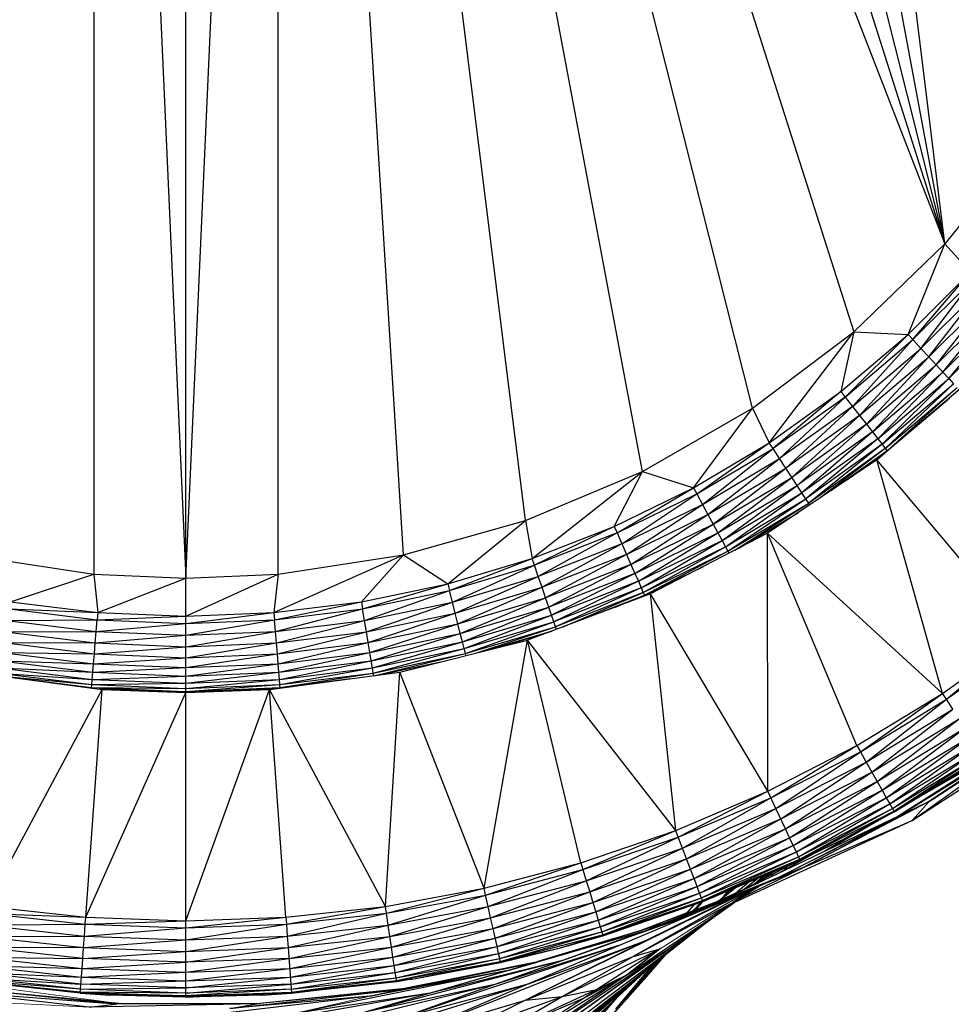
# Paper-space layout '_Right' of a CAD drawing. Header units: millimetres. Extents: x -464 to -1, y 0 to 650.
# Tile 47 of 50: x -22 to -10, y 517 to 530. Entities that reach past the tile are written whole.
import ezdxf

# ---------------------------------------------------------------- set-up
doc = ezdxf.new("R2010")
doc.units = ezdxf.units.MM

psp = doc.layouts.new('_Right')

# ---------------------------------------------------------------- linework, layer by layer
at = {"color": 7, "linetype": 'Continuous', "lineweight": 25}
for p, q in [((-19.811, 516.708), (-19.811, 554.708)), ((-21.021, 549.153), (-19.811, 522.208)), ((-21.021, 549.153), (-21.021, 522.262)), ((-19.811, 522.208), (-18.601, 549.153)), ((-15.352, 522.965), (-18.601, 549.153)), ((-13.818, 523.611), (-18.601, 549.153)), ((-18.601, 549.153), (-9.846, 526.6)), ((-18.601, 549.153), (-11.043, 525.442)), ((-16.955, 522.513), (-18.601, 549.153)), ((-18.601, 522.262), (-18.601, 549.153)), ((-12.374, 524.441), (-18.601, 549.153)), ((-9.846, 526.6), (-16.955, 548.902)), ((-9.846, 526.6), (-15.352, 548.45)), ((-9.846, 526.6), (-13.818, 547.804)), ((-9.846, 526.6), (-12.374, 546.974)), ((-8.801, 527.896), (-9.846, 526.6)), ((-11.043, 525.442), (-9.846, 526.6)), ((-10.329, 525.408), (-9.846, 526.6)), ((-9.846, 526.6), (-9.511, 526.226)), ((-10.329, 525.408), (-9.511, 526.226)), ((-10.267, 525.34), (-9.511, 526.226)), ((-10.267, 525.34), (-9.443, 526.163)), ((-10.161, 525.225), (-9.443, 526.163)), ((-10.161, 525.225), (-9.328, 526.057)), ((-10.058, 525.113), (-9.328, 526.057)), ((-10.058, 525.113), (-9.216, 525.955)), ((-9.961, 525.008), (-9.216, 525.955)), ((-9.961, 525.008), (-9.111, 525.858)), ((-9.873, 524.912), (-9.111, 525.858)), ((-9.873, 524.912), (-9.015, 525.769)), ((-9.796, 524.829), (-9.015, 525.769)), ((-9.796, 524.829), (-8.932, 525.693)), ((-12.374, 524.441), (-11.043, 525.442)), ((-12.154, 523.987), (-11.043, 525.442)), ((-11.043, 525.442), (-11.212, 524.66)), ((-11.043, 525.442), (-10.329, 525.408)), ((-11.212, 524.66), (-10.329, 525.408)), ((-11.155, 524.587), (-10.329, 525.408)), ((-11.155, 524.587), (-10.267, 525.34)), ((-11.059, 524.464), (-10.267, 525.34)), ((-10.329, 525.408), (-10.267, 525.34)), ((-10.267, 525.34), (-10.161, 525.225)), ((-11.059, 524.464), (-10.161, 525.225)), ((-10.966, 524.344), (-10.161, 525.225)), ((-10.161, 525.225), (-10.058, 525.113)), ((-10.966, 524.344), (-10.058, 525.113)), ((-10.878, 524.231), (-10.058, 525.113)), ((-10.058, 525.113), (-9.961, 525.008)), ((-10.878, 524.231), (-9.961, 525.008)), ((-10.798, 524.128), (-9.961, 525.008)), ((-10.798, 524.128), (-9.873, 524.912)), ((-10.729, 524.039), (-9.873, 524.912)), ((-9.961, 525.008), (-9.873, 524.912)), ((-9.873, 524.912), (-9.796, 524.829)), ((-9.429, 524.881), (-10.742, 523.76)), ((-10.729, 524.039), (-9.796, 524.829)), ((-10.672, 523.966), (-9.796, 524.829)), ((-9.796, 524.829), (-9.733, 524.76)), ((-12.154, 523.987), (-11.212, 524.66)), ((-11.212, 524.66), (-12.103, 523.91)), ((-11.212, 524.66), (-11.155, 524.587)), ((-10.672, 523.966), (-9.733, 524.76)), ((-10.63, 523.911), (-9.733, 524.76)), ((-10.63, 523.911), (-9.687, 524.71)), ((-10.606, 523.882), (-9.687, 524.71)), ((-11.155, 524.587), (-12.103, 523.91)), ((-11.155, 524.587), (-12.018, 523.779)), ((-11.155, 524.587), (-11.059, 524.464)), ((-10.606, 523.882), (-9.784, 524.578)), ((-13.818, 523.611), (-12.374, 524.441)), ((-13.148, 523.395), (-12.374, 524.441)), ((-12.374, 524.441), (-12.154, 523.987)), ((-11.059, 524.464), (-12.018, 523.779)), ((-11.059, 524.464), (-11.935, 523.652)), ((-11.059, 524.464), (-10.966, 524.344)), ((-10.966, 524.344), (-11.935, 523.652)), ((-10.966, 524.344), (-11.856, 523.532)), ((-10.966, 524.344), (-10.878, 524.231)), ((-10.878, 524.231), (-11.856, 523.532)), ((-10.878, 524.231), (-11.785, 523.423)), ((-10.798, 524.128), (-11.785, 523.423)), ((-10.798, 524.128), (-11.724, 523.329)), ((-10.878, 524.231), (-10.798, 524.128)), ((-10.798, 524.128), (-10.729, 524.039)), ((-10.729, 524.039), (-11.724, 523.329)), ((-10.729, 524.039), (-11.673, 523.251)), ((-10.729, 524.039), (-10.672, 523.966)), ((-13.148, 523.395), (-12.154, 523.987)), ((-13.104, 523.314), (-12.154, 523.987)), ((-13.104, 523.314), (-12.103, 523.91)), ((-13.03, 523.176), (-12.103, 523.91)), ((-12.103, 523.91), (-12.154, 523.987)), ((-12.018, 523.779), (-12.103, 523.91)), ((-10.672, 523.966), (-11.673, 523.251)), ((-10.672, 523.966), (-11.635, 523.194)), ((-10.63, 523.911), (-11.635, 523.194)), ((-10.63, 523.911), (-11.483, 523.262)), ((-10.606, 523.882), (-11.336, 523.361)), ((-11.125, 523.502), (-10.606, 523.882)), ((-10.742, 523.76), (-10.606, 523.882)), ((-10.672, 523.966), (-10.63, 523.911)), ((-10.63, 523.911), (-10.606, 523.882)), ((-10.604, 523.878), (-10.606, 523.882)), ((-13.03, 523.176), (-12.018, 523.779)), ((-12.957, 523.043), (-12.018, 523.779)), ((-10.742, 523.76), (-12.175, 522.797)), ((-11.935, 523.652), (-12.018, 523.779)), ((-9.879, 520.696), (-10.742, 523.76)), ((-8.81, 521.461), (-10.742, 523.76)), ((-15.352, 522.965), (-13.818, 523.611)), ((-15.265, 522.466), (-13.818, 523.611)), ((-14.187, 522.887), (-13.818, 523.611)), ((-13.818, 523.611), (-13.148, 523.395)), ((-12.957, 523.043), (-11.935, 523.652)), ((-12.889, 522.917), (-11.935, 523.652)), ((-11.785, 523.423), (-11.935, 523.652)), ((-12.889, 522.917), (-11.856, 523.532)), ((-12.827, 522.802), (-11.856, 523.532)), ((-14.187, 522.887), (-13.148, 523.395)), ((-14.15, 522.802), (-13.148, 523.395)), ((-13.148, 523.395), (-13.104, 523.314)), ((-12.827, 522.802), (-11.785, 523.423)), ((-12.773, 522.703), (-11.785, 523.423)), ((-11.724, 523.329), (-11.785, 523.423)), ((-14.15, 522.802), (-13.104, 523.314)), ((-14.087, 522.659), (-13.104, 523.314)), ((-13.104, 523.314), (-13.03, 523.176)), ((-12.773, 522.703), (-11.724, 523.329)), ((-12.729, 522.621), (-11.724, 523.329)), ((-12.729, 522.621), (-11.673, 523.251)), ((-12.697, 522.561), (-11.673, 523.251)), ((-11.673, 523.251), (-11.724, 523.329)), ((-11.635, 523.194), (-11.673, 523.251)), ((-14.087, 522.659), (-13.03, 523.176)), ((-14.027, 522.52), (-13.03, 523.176)), ((-13.03, 523.176), (-12.957, 523.043)), ((-12.697, 522.561), (-11.635, 523.194)), ((-12.603, 522.576), (-11.635, 523.194)), ((-11.62, 523.17), (-11.635, 523.194)), ((-16.955, 522.513), (-15.352, 522.965)), ((-16.374, 522.136), (-15.352, 522.965)), ((-15.352, 522.965), (-15.265, 522.466)), ((-14.027, 522.52), (-12.957, 523.043)), ((-13.969, 522.389), (-12.957, 523.043)), ((-12.957, 523.043), (-12.889, 522.917)), ((-12.563, 522.596), (-11.768, 523.07)), ((-15.265, 522.466), (-14.187, 522.887)), ((-14.187, 522.887), (-15.235, 522.379)), ((-14.187, 522.887), (-14.15, 522.802)), ((-13.969, 522.389), (-12.889, 522.917)), ((-13.917, 522.27), (-12.889, 522.917)), ((-12.889, 522.917), (-12.827, 522.802)), ((-14.15, 522.802), (-15.235, 522.379)), ((-14.15, 522.802), (-15.185, 522.231)), ((-14.15, 522.802), (-14.027, 522.52)), ((-13.917, 522.27), (-12.827, 522.802)), ((-13.871, 522.167), (-12.827, 522.802)), ((-13.871, 522.167), (-12.773, 522.703)), ((-13.834, 522.081), (-12.773, 522.703)), ((-12.175, 522.797), (-13.71, 522.004)), ((-12.827, 522.802), (-12.773, 522.703)), ((-12.773, 522.703), (-12.729, 522.621)), ((-12.171, 519.41), (-12.175, 522.797)), ((-11.002, 520.011), (-12.175, 522.797)), ((-9.879, 520.696), (-12.175, 522.797)), ((-14.087, 522.659), (-15.185, 522.231)), ((-14.087, 522.659), (-15.135, 522.088)), ((-13.834, 522.081), (-12.729, 522.621)), ((-13.806, 522.019), (-12.729, 522.621)), ((-12.729, 522.621), (-12.697, 522.561)), ((-22.667, 522.513), (-21.021, 522.262)), ((-18.655, 521.756), (-16.955, 522.513)), ((-18.601, 522.262), (-16.955, 522.513)), ((-17.507, 521.899), (-16.955, 522.513)), ((-16.955, 522.513), (-16.374, 522.136)), ((-16.374, 522.136), (-15.265, 522.466)), ((-16.352, 522.047), (-15.265, 522.466)), ((-15.235, 522.379), (-15.265, 522.466)), ((-14.027, 522.52), (-15.135, 522.088)), ((-14.027, 522.52), (-15.089, 521.952)), ((-14.027, 522.52), (-13.969, 522.389)), ((-13.806, 522.019), (-12.697, 522.561)), ((-13.791, 521.984), (-12.697, 522.561)), ((-12.697, 522.561), (-12.682, 522.535)), ((-16.352, 522.047), (-15.235, 522.379)), ((-16.313, 521.895), (-15.235, 522.379)), ((-15.185, 522.231), (-15.235, 522.379)), ((-13.969, 522.389), (-15.089, 521.952)), ((-13.969, 522.389), (-15.046, 521.829)), ((-13.969, 522.389), (-13.917, 522.27)), ((-13.791, 521.984), (-13.015, 522.363)), ((-22.115, 521.899), (-21.021, 522.262)), ((-21.021, 522.262), (-19.811, 522.208)), ((-21.021, 522.262), (-20.967, 521.756)), ((-20.967, 521.756), (-19.811, 522.208)), ((-19.811, 522.208), (-18.601, 522.262)), ((-19.811, 521.708), (-18.601, 522.262)), ((-18.601, 522.262), (-18.655, 521.756)), ((-16.313, 521.895), (-15.185, 522.231)), ((-16.276, 521.748), (-15.185, 522.231)), ((-15.135, 522.088), (-15.185, 522.231)), ((-13.917, 522.27), (-15.046, 521.829)), ((-13.917, 522.27), (-15.01, 521.722)), ((-13.917, 522.27), (-13.871, 522.167)), ((-17.507, 521.899), (-16.374, 522.136)), ((-17.492, 521.807), (-16.374, 522.136)), ((-16.374, 522.136), (-16.352, 522.047)), ((-16.276, 521.748), (-15.135, 522.088)), ((-16.241, 521.609), (-15.135, 522.088)), ((-15.089, 521.952), (-15.135, 522.088)), ((-13.871, 522.167), (-15.01, 521.722)), ((-13.871, 522.167), (-14.98, 521.634)), ((-13.834, 522.081), (-14.98, 521.634)), ((-13.834, 522.081), (-14.957, 521.569)), ((-13.871, 522.167), (-13.834, 522.081)), ((-13.834, 522.081), (-13.806, 522.019)), ((-17.492, 521.807), (-16.352, 522.047)), ((-17.466, 521.654), (-16.352, 522.047)), ((-16.313, 521.895), (-16.352, 522.047)), ((-16.241, 521.609), (-15.089, 521.952)), ((-16.209, 521.483), (-15.089, 521.952)), ((-13.71, 522.004), (-15.325, 521.394)), ((-15.046, 521.829), (-15.089, 521.952)), ((-13.806, 522.019), (-14.957, 521.569)), ((-14.856, 521.571), (-13.806, 522.019)), ((-14.598, 521.669), (-13.791, 521.984)), ((-14.185, 521.825), (-13.791, 521.984)), ((-13.806, 522.019), (-13.791, 521.984)), ((-13.71, 522.004), (-13.791, 521.984)), ((-13.787, 521.975), (-13.791, 521.984)), ((-12.171, 519.41), (-13.71, 522.004)), ((-13.381, 518.895), (-13.71, 522.004)), ((-22.131, 521.807), (-20.975, 521.663)), ((-22.131, 521.807), (-20.967, 521.756)), ((-22.115, 521.899), (-20.967, 521.756)), ((-18.655, 521.756), (-17.507, 521.899)), ((-18.647, 521.663), (-17.507, 521.899)), ((-18.647, 521.663), (-17.492, 521.807)), ((-18.634, 521.508), (-17.492, 521.807)), ((-17.507, 521.899), (-17.492, 521.807)), ((-17.466, 521.654), (-17.492, 521.807)), ((-17.466, 521.654), (-16.313, 521.895)), ((-17.441, 521.504), (-16.313, 521.895)), ((-16.276, 521.748), (-16.313, 521.895)), ((-16.209, 521.483), (-15.046, 521.829)), ((-16.181, 521.374), (-15.046, 521.829)), ((-15.01, 521.722), (-15.046, 521.829)), ((-20.967, 521.756), (-20.975, 521.663)), ((-20.975, 521.663), (-19.811, 521.708)), ((-20.967, 521.756), (-19.811, 521.708)), ((-19.811, 521.708), (-18.655, 521.756)), ((-19.811, 521.615), (-18.655, 521.756)), ((-18.655, 521.756), (-18.647, 521.663)), ((-17.441, 521.504), (-16.276, 521.748)), ((-17.417, 521.362), (-16.276, 521.748)), ((-16.241, 521.609), (-16.276, 521.748)), ((-16.181, 521.374), (-15.01, 521.722)), ((-16.158, 521.283), (-15.01, 521.722)), ((-14.98, 521.634), (-15.01, 521.722)), ((-22.156, 521.654), (-20.975, 521.663)), ((-22.156, 521.654), (-20.988, 521.508)), ((-20.988, 521.508), (-20.975, 521.663)), ((-20.988, 521.508), (-19.811, 521.615)), ((-20.975, 521.663), (-19.811, 521.615)), ((-19.811, 521.459), (-18.647, 521.663)), ((-19.811, 521.615), (-18.647, 521.663)), ((-18.634, 521.508), (-18.647, 521.663)), ((-18.634, 521.508), (-17.466, 521.654)), ((-18.622, 521.357), (-17.466, 521.654)), ((-17.441, 521.504), (-17.466, 521.654)), ((-17.417, 521.362), (-16.241, 521.609)), ((-17.396, 521.234), (-16.241, 521.609)), ((-16.209, 521.483), (-16.241, 521.609)), ((-16.158, 521.283), (-14.98, 521.634)), ((-16.141, 521.217), (-14.98, 521.634)), ((-16.141, 521.217), (-14.957, 521.569)), ((-15.991, 521.227), (-14.957, 521.569)), ((-14.957, 521.569), (-14.98, 521.634)), ((-14.946, 521.537), (-14.957, 521.569)), ((-22.181, 521.504), (-20.988, 521.508)), ((-22.181, 521.504), (-21, 521.357)), ((-21, 521.357), (-20.988, 521.508)), ((-21, 521.357), (-19.811, 521.459)), ((-20.988, 521.508), (-19.811, 521.459)), ((-19.811, 521.459), (-18.634, 521.508)), ((-19.811, 521.307), (-18.634, 521.508)), ((-18.622, 521.357), (-18.634, 521.508)), ((-18.622, 521.357), (-17.441, 521.504)), ((-18.61, 521.214), (-17.441, 521.504)), ((-17.417, 521.362), (-17.441, 521.504)), ((-17.396, 521.234), (-16.209, 521.483)), ((-17.377, 521.123), (-16.209, 521.483)), ((-16.181, 521.374), (-16.209, 521.483)), ((-15.889, 521.252), (-14.998, 521.518)), ((-15.693, 521.302), (-15.008, 521.514)), ((-9.879, 520.696), (-8.81, 521.461)), ((-9.828, 520.619), (-8.81, 521.461)), ((-22.205, 521.362), (-21.012, 521.214)), ((-22.205, 521.362), (-21, 521.357)), ((-21.012, 521.214), (-21, 521.357)), ((-21.012, 521.214), (-19.811, 521.307)), ((-21, 521.357), (-19.811, 521.307)), ((-19.811, 521.164), (-18.622, 521.357)), ((-19.811, 521.307), (-18.622, 521.357)), ((-18.61, 521.214), (-18.622, 521.357)), ((-18.61, 521.214), (-17.417, 521.362)), ((-18.599, 521.084), (-17.417, 521.362)), ((-17.396, 521.234), (-17.417, 521.362)), ((-17.377, 521.123), (-16.181, 521.374)), ((-17.362, 521.031), (-16.181, 521.374)), ((-17.362, 521.031), (-16.158, 521.283)), ((-17.351, 520.963), (-16.158, 521.283)), ((-17, 520.973), (-15.325, 521.394)), ((-16.158, 521.283), (-16.181, 521.374)), ((-16.141, 521.217), (-16.158, 521.283)), ((-15.897, 518.138), (-15.325, 521.394)), ((-14.625, 518.471), (-15.325, 521.394)), ((-13.381, 518.895), (-15.325, 521.394)), ((-9.828, 520.619), (-8.753, 521.388)), ((-22.226, 521.234), (-21.023, 521.084)), ((-22.226, 521.234), (-21.012, 521.214)), ((-21.023, 521.084), (-21.012, 521.214)), ((-21.023, 521.084), (-19.811, 521.164)), ((-21.012, 521.214), (-19.811, 521.164)), ((-19.811, 521.164), (-18.61, 521.214)), ((-19.811, 521.034), (-18.61, 521.214)), ((-18.599, 521.084), (-18.61, 521.214)), ((-18.599, 521.084), (-17.396, 521.234)), ((-18.59, 520.972), (-17.396, 521.234)), ((-17.377, 521.123), (-17.396, 521.234)), ((-17.351, 520.963), (-16.141, 521.217)), ((-17.325, 520.931), (-16.141, 521.217)), ((-16.135, 521.191), (-16.141, 521.217)), ((-22.26, 521.031), (-21.04, 520.879)), ((-22.26, 521.031), (-21.032, 520.972)), ((-22.245, 521.123), (-21.032, 520.972)), ((-22.245, 521.123), (-21.023, 521.084)), ((-21.032, 520.972), (-21.023, 521.084)), ((-21.032, 520.972), (-19.811, 521.034)), ((-21.023, 521.084), (-19.811, 521.034)), ((-19.811, 521.034), (-18.599, 521.084)), ((-19.811, 520.921), (-18.599, 521.084)), ((-18.59, 520.972), (-18.599, 521.084)), ((-18.59, 520.972), (-17.377, 521.123)), ((-18.582, 520.879), (-17.377, 521.123)), ((-18.582, 520.879), (-17.362, 521.031)), ((-18.577, 520.811), (-17.362, 521.031)), ((-17.362, 521.031), (-17.377, 521.123)), ((-17.351, 520.963), (-17.362, 521.031)), ((-17.318, 520.932), (-16.404, 521.123)), ((-22.622, 520.973), (-20.91, 520.748)), ((-22.271, 520.963), (-21.045, 520.811)), ((-22.271, 520.963), (-21.04, 520.879)), ((-22.223, 520.921), (-21.045, 520.811)), ((-21.04, 520.879), (-21.032, 520.972)), ((-21.04, 520.879), (-19.811, 520.921)), ((-21.032, 520.972), (-19.811, 520.921)), ((-19.811, 520.828), (-18.59, 520.972)), ((-19.811, 520.921), (-18.59, 520.972)), ((-18.712, 520.748), (-17, 520.973)), ((-18.582, 520.879), (-18.59, 520.972)), ((-18.577, 520.811), (-17.351, 520.963)), ((-18.573, 520.773), (-17.351, 520.963)), ((-17.345, 520.928), (-17.351, 520.963)), ((-17.19, 517.899), (-17, 520.973)), ((-15.897, 518.138), (-17, 520.973)), ((-21.978, 520.889), (-21.049, 520.773)), ((-21.403, 520.813), (-21.049, 520.773)), ((-21.049, 520.766), (-21.045, 520.811)), ((-21.049, 520.773), (-19.811, 520.722)), ((-21.049, 520.773), (-19.811, 520.76)), ((-21.045, 520.811), (-21.04, 520.879)), ((-21.045, 520.811), (-19.811, 520.828)), ((-21.045, 520.811), (-19.811, 520.76)), ((-21.04, 520.879), (-19.811, 520.828)), ((-19.811, 520.828), (-18.582, 520.879)), ((-19.811, 520.76), (-18.582, 520.879)), ((-19.811, 520.722), (-18.577, 520.811)), ((-19.811, 520.76), (-18.577, 520.811)), ((-19.811, 520.708), (-18.573, 520.773)), ((-19.811, 520.722), (-18.573, 520.773)), ((-18.577, 520.811), (-18.582, 520.879)), ((-18.573, 520.766), (-18.577, 520.811)), ((-18.573, 520.773), (-17.644, 520.889)), ((-22.432, 517.899), (-20.91, 520.748)), ((-21.125, 517.756), (-20.91, 520.748)), ((-21.125, 517.756), (-19.811, 520.708)), ((-20.976, 520.757), (-19.811, 520.722)), ((-20.967, 520.755), (-19.811, 520.708)), ((-20.91, 520.748), (-19.811, 520.708)), ((-19.811, 520.708), (-18.655, 520.755)), ((-19.811, 520.708), (-18.712, 520.748)), ((-19.811, 517.708), (-18.712, 520.748)), ((-18.497, 517.756), (-18.712, 520.748)), ((-17.19, 517.899), (-18.712, 520.748)), ((-11.002, 520.011), (-9.879, 520.696)), ((-10.956, 519.93), (-9.879, 520.696)), ((-9.828, 520.619), (-9.879, 520.696)), ((-10.956, 519.93), (-9.828, 520.619)), ((-10.88, 519.794), (-9.828, 520.619)), ((-9.742, 520.489), (-9.828, 520.619)), ((-10.88, 519.794), (-9.742, 520.489)), ((-10.806, 519.662), (-9.742, 520.489)), ((-10.806, 519.662), (-9.658, 520.362)), ((-10.735, 519.537), (-9.658, 520.362)), ((-10.463, 519.078), (-8.498, 520.304)), ((-10.277, 519.025), (-8.383, 520.26)), ((-10.05, 519.282), (-8.437, 520.338)), ((-8.498, 520.304), (-10.05, 519.282)), ((-10.735, 519.537), (-9.579, 520.242)), ((-10.672, 519.423), (-9.579, 520.242)), ((-10.672, 519.423), (-9.507, 520.133)), ((-10.617, 519.325), (-9.507, 520.133)), ((-10.277, 519.025), (-8.605, 520.227)), ((-12.171, 519.41), (-11.002, 520.011)), ((-12.132, 519.326), (-11.002, 520.011)), ((-11.002, 520.011), (-10.956, 519.93)), ((-10.617, 519.325), (-9.445, 520.04)), ((-10.571, 519.244), (-9.445, 520.04)), ((-8.922, 520.066), (-10.463, 519.078)), ((-8.922, 520.066), (-10.233, 519.308)), ((-12.132, 519.326), (-10.956, 519.93)), ((-12.065, 519.185), (-10.956, 519.93)), ((-10.956, 519.93), (-10.88, 519.794)), ((-10.571, 519.244), (-9.394, 519.962)), ((-10.537, 519.184), (-9.394, 519.962)), ((-10.537, 519.184), (-9.356, 519.905)), ((-10.519, 519.151), (-9.356, 519.905)), ((-10.519, 519.151), (-9.335, 519.873)), ((-10.512, 519.139), (-9.335, 519.873)), ((-12.065, 519.185), (-10.88, 519.794)), ((-12.001, 519.047), (-10.88, 519.794)), ((-10.88, 519.794), (-10.806, 519.662)), ((-10.512, 519.139), (-9.463, 519.773)), ((-12.001, 519.047), (-10.806, 519.662)), ((-11.94, 518.917), (-10.806, 519.662)), ((-10.806, 519.662), (-10.735, 519.537)), ((-11.94, 518.917), (-10.735, 519.537)), ((-11.885, 518.799), (-10.735, 519.537)), ((-10.735, 519.537), (-10.672, 519.423)), ((-13.381, 518.895), (-12.171, 519.41)), ((-13.348, 518.809), (-12.171, 519.41)), ((-12.065, 519.185), (-12.171, 519.41)), ((-11.885, 518.799), (-10.672, 519.423)), ((-11.837, 518.697), (-10.672, 519.423)), ((-10.672, 519.423), (-10.617, 519.325)), ((-13.348, 518.809), (-12.132, 519.326)), ((-13.292, 518.663), (-12.132, 519.326)), ((-12.008, 518.289), (-10.05, 519.282)), ((-11.837, 518.697), (-10.617, 519.325)), ((-11.797, 518.613), (-10.617, 519.325)), ((-11.797, 518.613), (-10.571, 519.244)), ((-11.768, 518.551), (-10.571, 519.244)), ((-11.69, 518.417), (-9.991, 519.311)), ((-10.05, 519.282), (-11.69, 518.417)), ((-10.617, 519.325), (-10.571, 519.244)), ((-10.571, 519.244), (-10.537, 519.184)), ((-10.463, 519.078), (-10.05, 519.282)), ((-10.277, 519.025), (-10.054, 519.277)), ((-10.05, 519.282), (-9.991, 519.311)), ((-13.292, 518.663), (-12.065, 519.185)), ((-13.238, 518.522), (-12.065, 519.185)), ((-11.94, 518.917), (-12.065, 519.185)), ((-11.768, 518.551), (-10.537, 519.184)), ((-11.752, 518.517), (-10.537, 519.184)), ((-11.752, 518.517), (-10.519, 519.151)), ((-11.185, 518.779), (-10.519, 519.151)), ((-11.185, 518.779), (-10.512, 519.139)), ((-10.537, 519.184), (-10.519, 519.151)), ((-10.519, 519.151), (-10.512, 519.139)), ((-13.238, 518.522), (-12.001, 519.047)), ((-13.187, 518.388), (-12.001, 519.047)), ((-10.463, 519.078), (-12.689, 518.019)), ((-12.595, 517.957), (-10.277, 519.025)), ((-10.463, 519.078), (-12.011, 518.288)), ((-11.634, 518.441), (-10.277, 519.025)), ((-10.679, 519.049), (-11.402, 518.631)), ((-14.625, 518.471), (-13.381, 518.895)), ((-14.599, 518.382), (-13.381, 518.895)), ((-13.348, 518.809), (-13.381, 518.895)), ((-13.187, 518.388), (-11.94, 518.917)), ((-13.14, 518.266), (-11.94, 518.917)), ((-11.885, 518.799), (-11.94, 518.917)), ((-10.881, 518.941), (-11.422, 518.622)), ((-14.599, 518.382), (-13.348, 518.809)), ((-14.554, 518.233), (-13.348, 518.809)), ((-13.292, 518.663), (-13.348, 518.809)), ((-13.14, 518.266), (-11.885, 518.799)), ((-13.1, 518.161), (-11.885, 518.799)), ((-13.1, 518.161), (-11.837, 518.697)), ((-13.067, 518.074), (-11.837, 518.697)), ((-11.837, 518.697), (-11.885, 518.799)), ((-11.797, 518.613), (-11.837, 518.697)), ((-11.752, 518.517), (-11.185, 518.779)), ((-11.746, 518.504), (-11.185, 518.779)), ((-14.554, 518.233), (-13.292, 518.663)), ((-14.51, 518.088), (-13.292, 518.663)), ((-13.238, 518.522), (-13.292, 518.663)), ((-13.067, 518.074), (-11.797, 518.613)), ((-13.042, 518.01), (-11.797, 518.613)), ((-11.572, 518.589), (-12.077, 518.31)), ((-11.768, 518.551), (-11.797, 518.613)), ((-15.897, 518.138), (-14.625, 518.471)), ((-15.877, 518.048), (-14.625, 518.471)), ((-14.625, 518.471), (-14.599, 518.382)), ((-14.51, 518.088), (-13.238, 518.522)), ((-14.469, 517.95), (-13.238, 518.522)), ((-13.392, 517.719), (-11.639, 518.438)), ((-13.187, 518.388), (-13.238, 518.522)), ((-13.042, 518.01), (-11.768, 518.551)), ((-13.029, 517.974), (-11.768, 518.551)), ((-13.029, 517.974), (-11.752, 518.517)), ((-13.002, 517.97), (-11.752, 518.517)), ((-13.002, 517.97), (-11.746, 518.504)), ((-11.769, 518.495), (-12.48, 518.123)), ((-11.957, 518.396), (-11.9, 518.439)), ((-11.948, 518.401), (-11.888, 518.444)), ((-11.841, 518.457), (-11.838, 518.459)), ((-11.806, 518.479), (-11.84, 518.457)), ((-11.752, 518.517), (-11.768, 518.551)), ((-11.746, 518.504), (-11.752, 518.517)), ((-11.696, 518.414), (-11.639, 518.438)), ((-15.877, 518.048), (-14.599, 518.382)), ((-15.843, 517.896), (-14.599, 518.382)), ((-14.599, 518.382), (-14.554, 518.233)), ((-14.469, 517.95), (-13.187, 518.388)), ((-14.431, 517.825), (-13.187, 518.388)), ((-13.564, 517.667), (-11.765, 518.386)), ((-13.14, 518.266), (-13.187, 518.388)), ((-12.506, 518.018), (-11.696, 518.414)), ((-12.326, 518.203), (-12.175, 518.322)), ((-12.154, 518.331), (-12.296, 518.219)), ((-12.089, 518.358), (-12.233, 518.252)), ((-12.123, 518.309), (-11.994, 518.399)), ((-12.098, 518.243), (-11.696, 518.414)), ((-11.696, 518.414), (-11.982, 518.297)), ((-15.843, 517.896), (-14.554, 518.233)), ((-15.81, 517.748), (-14.554, 518.233)), ((-14.554, 518.233), (-14.51, 518.088)), ((-14.431, 517.825), (-13.14, 518.266)), ((-14.399, 517.718), (-13.14, 518.266)), ((-12.098, 518.243), (-14.1, 517.395)), ((-13.1, 518.161), (-13.14, 518.266)), ((-12.298, 518.205), (-12.837, 517.962)), ((-12.594, 518.072), (-12.427, 518.215)), ((-12.49, 518.119), (-12.309, 518.265)), ((-12.098, 518.243), (-12.409, 518.121)), ((-12.345, 518.194), (-12.227, 518.3)), ((-17.19, 517.899), (-15.897, 518.138)), ((-17.177, 517.808), (-15.897, 518.138)), ((-17.177, 517.808), (-15.877, 518.048)), ((-17.154, 517.654), (-15.877, 518.048)), ((-15.877, 518.048), (-15.897, 518.138)), ((-15.843, 517.896), (-15.877, 518.048)), ((-15.81, 517.748), (-14.51, 518.088)), ((-15.779, 517.608), (-14.51, 518.088)), ((-12.418, 518.108), (-15.353, 516.667)), ((-14.51, 518.088), (-14.469, 517.95)), ((-14.399, 517.718), (-13.1, 518.161)), ((-14.372, 517.628), (-13.1, 518.161)), ((-14.372, 517.628), (-13.067, 518.074)), ((-14.352, 517.563), (-13.067, 518.074)), ((-14.014, 517.004), (-12.354, 518.124)), ((-12.364, 518.13), (-13.94, 517.242)), ((-12.579, 518.061), (-13.822, 517.588)), ((-13.769, 517.45), (-12.424, 518.105)), ((-12.524, 518.063), (-13.769, 517.45)), ((-13.067, 518.074), (-13.1, 518.161)), ((-13.042, 518.01), (-13.067, 518.074)), ((-12.349, 518.127), (-12.899, 517.745)), ((-12.781, 517.998), (-12.601, 518.14)), ((-12.695, 518.1), (-12.781, 517.998)), ((-12.632, 517.948), (-12.303, 518.157)), ((-12.344, 518.139), (-12.632, 517.948)), ((-12.352, 518.125), (-12.296, 518.16)), ((-15.779, 517.608), (-14.469, 517.95)), ((-15.751, 517.48), (-14.469, 517.95)), ((-14.469, 517.95), (-14.431, 517.825)), ((-14.352, 517.563), (-13.042, 518.01)), ((-14.341, 517.527), (-13.042, 518.01)), ((-14.341, 517.527), (-13.029, 517.974)), ((-14.337, 517.513), (-13.029, 517.974)), ((-14.337, 517.513), (-13.024, 517.961)), ((-13.94, 517.242), (-12.632, 517.948)), ((-13.45, 517.355), (-12.588, 517.966)), ((-13.134, 517.924), (-13.234, 517.811)), ((-13.053, 517.951), (-13.151, 517.843)), ((-13.119, 517.855), (-13.026, 517.961)), ((-13.014, 517.965), (-13.115, 517.857)), ((-13.029, 517.974), (-13.042, 518.01)), ((-13.024, 517.961), (-13.029, 517.974)), ((-13.029, 517.974), (-13.002, 517.97)), ((-13.024, 517.961), (-13.002, 517.97)), ((-12.802, 517.978), (-12.781, 517.998)), ((-12.781, 517.998), (-12.801, 517.979)), ((-22.445, 517.808), (-21.132, 517.664)), ((-22.445, 517.808), (-21.125, 517.756)), ((-22.432, 517.899), (-21.125, 517.756)), ((-18.497, 517.756), (-17.19, 517.899)), ((-18.49, 517.664), (-17.19, 517.899)), ((-18.49, 517.664), (-17.177, 517.808)), ((-18.479, 517.508), (-17.177, 517.808)), ((-17.177, 517.808), (-17.19, 517.899)), ((-17.154, 517.654), (-17.177, 517.808)), ((-17.154, 517.654), (-15.843, 517.896)), ((-17.132, 517.503), (-15.843, 517.896)), ((-15.81, 517.748), (-15.843, 517.896)), ((-15.751, 517.48), (-14.431, 517.825)), ((-15.726, 517.371), (-14.431, 517.825)), ((-14.431, 517.825), (-14.399, 517.718)), ((-13.842, 517.582), (-13.237, 517.812)), ((-22.468, 517.654), (-21.132, 517.664)), ((-21.143, 517.508), (-21.132, 517.664)), ((-21.132, 517.664), (-21.125, 517.756)), ((-21.132, 517.664), (-19.811, 517.708)), ((-21.132, 517.664), (-19.811, 517.615)), ((-21.125, 517.756), (-19.811, 517.708)), ((-19.811, 517.615), (-18.497, 517.756)), ((-19.811, 517.708), (-18.497, 517.756)), ((-19.811, 517.615), (-18.49, 517.664)), ((-19.811, 517.459), (-18.49, 517.664)), ((-18.497, 517.756), (-18.49, 517.664)), ((-18.49, 517.664), (-18.479, 517.508)), ((-17.132, 517.503), (-15.81, 517.748)), ((-17.111, 517.362), (-15.81, 517.748)), ((-15.779, 517.608), (-15.81, 517.748)), ((-13.189, 517.781), (-15.753, 516.874)), ((-15.726, 517.371), (-14.399, 517.718)), ((-12.908, 517.739), (-15.711, 515.731)), ((-15.706, 517.28), (-14.399, 517.718)), ((-15.19, 516.021), (-12.908, 517.739)), ((-15.155, 517.183), (-13.364, 517.727)), ((-13.42, 517.707), (-14.888, 517.263)), ((-13.189, 517.781), (-14.868, 517.19)), ((-14.399, 517.718), (-14.372, 517.628)), ((-13.81, 517.568), (-13.42, 517.707)), ((-12.908, 517.739), (-13.45, 517.355)), ((-13.42, 517.707), (-13.364, 517.727)), ((-12.908, 517.739), (-12.891, 517.751)), ((-22.468, 517.654), (-21.143, 517.508)), ((-21.143, 517.508), (-19.811, 517.615)), ((-18.479, 517.508), (-17.154, 517.654)), ((-18.468, 517.357), (-17.154, 517.654)), ((-17.132, 517.503), (-17.154, 517.654)), ((-17.111, 517.362), (-15.779, 517.608)), ((-17.092, 517.233), (-15.779, 517.608)), ((-13.81, 517.568), (-16.606, 516.758)), ((-15.726, 517.371), (-15.779, 517.608)), ((-15.706, 517.28), (-14.372, 517.628)), ((-15.691, 517.213), (-14.372, 517.628)), ((-15.691, 517.213), (-14.352, 517.563)), ((-15.683, 517.176), (-14.352, 517.563)), ((-13.81, 517.568), (-15.581, 517.058)), ((-13.81, 517.568), (-14.868, 517.19)), ((-14.687, 516.345), (-13.11, 517.587)), ((-14.372, 517.628), (-14.352, 517.563)), ((-14.352, 517.563), (-14.341, 517.527)), ((-22.49, 517.503), (-21.143, 517.508)), ((-22.49, 517.503), (-21.154, 517.357)), ((-21.154, 517.357), (-21.143, 517.508)), ((-21.154, 517.357), (-19.811, 517.459)), ((-21.143, 517.508), (-19.811, 517.459)), ((-19.811, 517.459), (-18.479, 517.508)), ((-19.811, 517.307), (-18.479, 517.508)), ((-18.479, 517.508), (-18.468, 517.357)), ((-18.468, 517.357), (-17.132, 517.503)), ((-18.457, 517.214), (-17.132, 517.503)), ((-17.111, 517.362), (-17.132, 517.503)), ((-17.092, 517.233), (-15.751, 517.48)), ((-17.076, 517.121), (-15.751, 517.48)), ((-13.769, 517.45), (-16.853, 516.225)), ((-15.683, 517.176), (-14.341, 517.527)), ((-13.769, 517.45), (-15.353, 516.667)), ((-15.312, 516.881), (-13.769, 517.45)), ((-14.202, 517.472), (-15.191, 517.175)), ((-15.186, 517.177), (-14.281, 517.448)), ((-14.893, 517.355), (-14.341, 517.527)), ((-14.893, 517.355), (-14.337, 517.513)), ((-14.341, 517.527), (-14.337, 517.513)), ((-22.511, 517.362), (-21.154, 517.357)), ((-21.165, 517.214), (-22.511, 517.362)), ((-21.165, 517.214), (-21.154, 517.357)), ((-21.165, 517.214), (-19.811, 517.307)), ((-21.154, 517.357), (-19.811, 517.307)), ((-19.811, 517.307), (-18.468, 517.357)), ((-19.811, 517.164), (-18.468, 517.357)), ((-18.468, 517.357), (-18.433, 516.878)), ((-18.457, 517.214), (-17.111, 517.362)), ((-18.448, 517.083), (-17.111, 517.362)), ((-17.092, 517.233), (-17.111, 517.362)), ((-17.076, 517.121), (-15.726, 517.371)), ((-17.062, 517.029), (-15.726, 517.371)), ((-17.062, 517.029), (-15.706, 517.28)), ((-17.052, 516.962), (-15.706, 517.28)), ((-14.1, 517.395), (-16.929, 516.454)), ((-16.252, 515.473), (-13.45, 517.355)), ((-14.1, 517.395), (-15.753, 516.874)), ((-15.706, 517.28), (-15.726, 517.371)), ((-13.45, 517.355), (-15.711, 515.731)), ((-15.691, 517.213), (-15.706, 517.28)), ((-15.683, 517.176), (-14.893, 517.355)), ((-15.68, 517.162), (-14.893, 517.355)), ((-14.1, 517.395), (-15.312, 516.881)), ((-14.87, 516.714), (-13.583, 517.341)), ((-13.583, 517.341), (-14.416, 516.807)), ((-14.198, 516.703), (-13.441, 517.326)), ((-14.014, 517.004), (-13.45, 517.355)), ((-13.583, 517.341), (-14.014, 517.004)), ((-13.94, 517.242), (-13.583, 517.341)), ((-22.53, 517.233), (-21.174, 517.083)), ((-22.53, 517.233), (-21.165, 517.214)), ((-21.174, 517.083), (-21.165, 517.214)), ((-21.174, 517.083), (-19.811, 517.164)), ((-19.811, 517.164), (-21.165, 517.214)), ((-18.457, 517.214), (-19.811, 517.164)), ((-19.811, 517.034), (-18.457, 517.214)), ((-18.448, 517.083), (-17.092, 517.233)), ((-18.44, 516.971), (-17.092, 517.233)), ((-14.868, 517.19), (-17.463, 516.508)), ((-17.394, 516.718), (-15.203, 517.168)), ((-17.076, 517.121), (-17.092, 517.233)), ((-17.052, 516.962), (-15.691, 517.213)), ((-17.047, 516.924), (-15.691, 517.213)), ((-17.047, 516.924), (-15.683, 517.176)), ((-17.029, 516.802), (-15.149, 517.184)), ((-15.203, 517.168), (-17.029, 516.802)), ((-16.839, 516.942), (-15.683, 517.176)), ((-16.839, 516.942), (-15.68, 517.162)), ((-14.868, 517.19), (-16.606, 516.758)), ((-13.526, 517.256), (-16.034, 514.424)), ((-14.868, 517.19), (-15.753, 516.874)), ((-15.683, 517.176), (-15.691, 517.213)), ((-15.68, 517.162), (-15.683, 517.176)), ((-15.581, 517.058), (-15.203, 517.168)), ((-15.353, 516.667), (-13.94, 517.242)), ((-15.203, 517.168), (-15.149, 517.184)), ((-14.87, 516.714), (-13.94, 517.242)), ((-13.616, 517.182), (-14.168, 516.55)), ((-21.189, 516.878), (-22.56, 517.029)), ((-22.56, 517.029), (-21.182, 516.971)), ((-22.546, 517.121), (-21.182, 516.971)), ((-22.546, 517.121), (-21.174, 517.083)), ((-21.198, 516.758), (-21.174, 517.083)), ((-21.182, 516.971), (-19.811, 517.034)), ((-21.174, 517.083), (-19.811, 517.034)), ((-19.811, 517.034), (-18.448, 517.083)), ((-19.811, 516.921), (-18.448, 517.083)), ((-18.44, 516.971), (-17.076, 517.121)), ((-18.433, 516.878), (-17.076, 517.121)), ((-18.433, 516.878), (-17.062, 517.029)), ((-18.428, 516.81), (-17.062, 517.029)), ((-15.581, 517.058), (-18.387, 516.49)), ((-15.581, 517.058), (-17.394, 516.718)), ((-17.062, 517.029), (-17.076, 517.121)), ((-17.052, 516.962), (-17.062, 517.029)), ((-13.771, 517.054), (-16.702, 514.625)), ((-15.581, 517.058), (-16.606, 516.758)), ((-16.242, 514.917), (-13.727, 517.091)), ((-13.626, 517.135), (-16.034, 514.424)), ((-15.332, 515.612), (-13.723, 517.094)), ((-14.168, 516.55), (-13.688, 517.122)), ((-13.766, 516.975), (-13.626, 517.135)), ((-21.198, 516.758), (-22.577, 516.91)), ((-21.197, 516.772), (-22.577, 516.91)), ((-22.575, 516.924), (-21.197, 516.772)), ((-21.194, 516.81), (-22.575, 516.924)), ((-21.194, 516.81), (-22.57, 516.962)), ((-22.57, 516.962), (-21.189, 516.878)), ((-21.189, 516.878), (-19.811, 516.921)), ((-21.182, 516.971), (-19.811, 516.921)), ((-19.811, 516.921), (-18.44, 516.971)), ((-19.811, 516.828), (-18.44, 516.971)), ((-18.428, 516.81), (-17.052, 516.962)), ((-18.425, 516.772), (-17.052, 516.962)), ((-18.425, 516.772), (-17.047, 516.924)), ((-18.424, 516.758), (-17.047, 516.924)), ((-17.045, 516.91), (-18.424, 516.758)), ((-17.047, 516.924), (-17.052, 516.962)), ((-17.047, 516.924), (-16.839, 516.942)), ((-17.045, 516.91), (-17.047, 516.924)), ((-16.839, 516.942), (-17.045, 516.91)), ((-14.014, 517.004), (-16.252, 515.473)), ((-15.685, 515.987), (-14.014, 517.004)), ((-13.766, 516.975), (-15.658, 514.847)), ((-14.604, 516.686), (-14.014, 517.004)), ((-14.416, 516.807), (-14.014, 517.004)), ((-20.739, 516.616), (-22.917, 516.782)), ((-21.08, 516.576), (-22.917, 516.782)), ((-20.69, 516.622), (-22.588, 516.806)), ((-20.739, 516.616), (-22.588, 516.806)), ((-19.811, 516.722), (-21.198, 516.758)), ((-19.811, 516.708), (-21.198, 516.758)), ((-21.198, 516.758), (-20.805, 516.734)), ((-21.197, 516.772), (-19.811, 516.722)), ((-19.811, 516.76), (-21.197, 516.772)), ((-21.194, 516.81), (-19.811, 516.828)), ((-19.811, 516.76), (-21.194, 516.81)), ((-19.811, 516.828), (-21.189, 516.878)), ((-18.433, 516.878), (-19.811, 516.828)), ((-19.811, 516.76), (-18.433, 516.878)), ((-18.428, 516.81), (-19.811, 516.76)), ((-18.428, 516.81), (-19.811, 516.722)), ((-19.811, 516.722), (-18.425, 516.772)), ((-19.811, 516.708), (-18.425, 516.772)), ((-18.424, 516.758), (-19.811, 516.708)), ((-19.233, 516.556), (-17.029, 516.802)), ((-16.606, 516.758), (-19.216, 516.299)), ((-16.977, 516.815), (-18.88, 516.617)), ((-17.029, 516.802), (-18.88, 516.617)), ((-18.817, 516.734), (-18.424, 516.758)), ((-15.753, 516.874), (-18.604, 516.175)), ((-18.433, 516.878), (-18.424, 516.758)), ((-15.312, 516.881), (-18.424, 515.917)), ((-16.606, 516.758), (-18.387, 516.49)), ((-15.753, 516.874), (-17.463, 516.508)), ((-16.606, 516.758), (-17.463, 516.508)), ((-17.394, 516.718), (-17.029, 516.802)), ((-17.029, 516.802), (-16.977, 516.815)), ((-16.929, 516.454), (-15.312, 516.881)), ((-15.753, 516.874), (-16.929, 516.454)), ((-15.312, 516.881), (-16.853, 516.225)), ((-14.416, 516.807), (-15.867, 516.142)), ((-14.87, 516.714), (-14.416, 516.807)), ((-14.604, 516.686), (-14.416, 516.807)), ((-19.811, 516.708), (-20.805, 516.734)), ((-17.394, 516.718), (-20.192, 516.39)), ((-18.817, 516.734), (-19.811, 516.708)), ((-17.394, 516.718), (-19.233, 516.556)), ((-17.691, 512.827), (-14.206, 516.649)), ((-14.198, 516.703), (-17.172, 514.367)), ((-16.853, 516.225), (-15.353, 516.667)), ((-16.619, 513.867), (-14.15, 516.701)), ((-16.259, 516.214), (-14.87, 516.714)), ((-15.353, 516.667), (-16.259, 516.214)), ((-15.867, 516.142), (-14.87, 516.714)), ((-14.604, 516.686), (-15.867, 516.142)), ((-15.685, 515.987), (-14.604, 516.686)), ((-15.353, 516.667), (-14.87, 516.714)), ((-14.198, 516.703), (-14.687, 516.345)), ((-18.88, 516.617), (-21.08, 516.576)), ((-21.08, 516.576), (-20.739, 516.616)), ((-18.83, 516.625), (-20.739, 516.616)), ((-20.739, 516.616), (-20.69, 516.622)), ((-18.88, 516.617), (-20.739, 516.616)), ((-19.233, 516.556), (-18.88, 516.617)), ((-18.88, 516.617), (-18.83, 516.625))]:
    psp.add_line(p, q, dxfattribs=at)
at = {"color": 142, "linetype": 'Continuous', "lineweight": 18, "true_color": 0x0080c0}
for p, q in [((-8.437, 520.338), (-9.991, 519.311)), ((-9.991, 519.311), (-11.639, 518.438)), ((-11.639, 518.438), (-13.364, 517.727)), ((-12.781, 517.998), (-12.652, 518.119)), ((-12.632, 517.948), (-13.583, 517.341)), ((-13.138, 517.922), (-13.239, 517.81)), ((-13.364, 517.727), (-15.149, 517.184)), ((-15.149, 517.184), (-16.977, 516.815)), ((-13.626, 517.135), (-13.507, 517.271)), ((-20.69, 516.622), (-23.686, 517.02)), ((-16.977, 516.815), (-18.83, 516.625)), ((-21.08, 516.576), (-23.809, 516.716)), ((-17.394, 516.718), (-18.387, 516.49)), ((-16.702, 514.625), (-14.198, 516.703)), ((-18.83, 516.625), (-20.69, 516.622))]:
    psp.add_line(p, q, dxfattribs=at)

doc.saveas('drawing.dxf')
